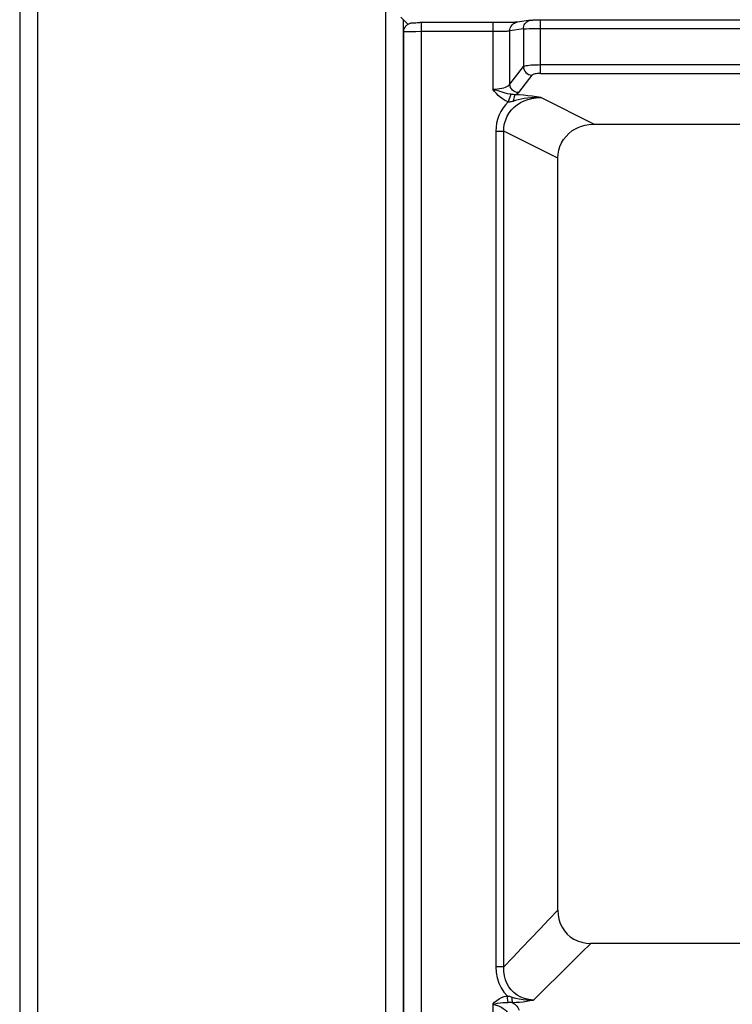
# Model space of a CAD drawing. Header units: millimetres. Extents: x 233 to 839, y 128 to 814.
# Tile 10 of 28: x 477 to 518, y 416 to 472. Entities that reach past the tile are written whole.
import ezdxf

# ---------------------------------------------------------------- set-up
doc = ezdxf.new("R2010")
doc.units = ezdxf.units.MM
doc.header["$LTSCALE"] = 65.395
doc.layers.get('0').update_dxf_attribs({"linetype": 'CONTINUOUS'})

msp = doc.modelspace()

# ---------------------------------------------------------------- linework, layer by layer
for p, q in [((498.113, 402.38), (498.113, 571.314)), ((477.116, 402.149), (477.116, 564.264)), ((478.116, 563.764), (478.116, 402.38)), ((499.38, 472.15), (498.979, 472.551)), ((499.112, 472.418), (499.112, 402.348)), ((499.828, 472.236), (499.935, 472.238)), ((499.935, 472.238), (500.068, 472.239)), ((504.261, 472.239), (500.068, 472.239)), ((500.144, 472.239), (500.144, 402.378)), ((504.244, 472.239), (504.244, 468.42)), ((504.531, 472.24), (504.261, 472.239)), ((504.785, 472.242), (504.531, 472.24)), ((505.014, 472.244), (504.785, 472.242)), ((505.167, 472.247), (505.014, 472.244)), ((505.302, 472.25), (505.167, 472.247)), ((505.38, 472.253), (505.302, 472.25)), ((505.45, 472.255), (505.38, 472.253)), ((505.51, 472.258), (505.45, 472.255)), ((505.561, 472.26), (505.51, 472.258)), ((506.426, 472.38), (505.648, 472.266)), ((506.631, 472.392), (506.709, 472.394)), ((506.709, 472.394), (506.807, 472.395)), ((506.807, 472.395), (506.925, 472.396)), ((506.925, 472.396), (582.276, 472.396)), ((506.991, 469.318), (506.991, 472.396)), ((499.144, 402.352), (499.144, 471.726)), ((499.335, 471.733), (499.556, 471.736)), ((499.556, 471.736), (499.835, 471.738)), ((499.835, 471.738), (500.144, 471.739)), ((500.144, 471.739), (504.244, 471.739)), ((506.006, 471.885), (505.228, 471.771)), ((505.228, 468.706), (505.228, 471.771)), ((506.006, 471.885), (506.006, 469.711)), ((506.163, 471.89), (506.349, 471.893)), ((506.349, 471.893), (506.584, 471.895)), ((506.584, 471.895), (506.852, 471.896)), ((506.852, 471.896), (582.211, 471.896)), ((505.228, 468.706), (506.006, 469.711)), ((582.211, 469.806), (506.991, 469.806)), ((506.499, 469.223), (505.721, 468.218)), ((506.991, 469.318), (582.211, 469.318)), ((505.285, 468.124), (505.142, 467.693)), ((507.025, 467.933), (510.079, 466.406)), ((509.982, 466.406), (579.123, 466.406)), ((504.43, 466.002), (504.43, 418.038)), ((504.43, 466.002), (504.884, 466.002)), ((504.884, 418.037), (504.884, 466.002)), ((507.983, 464.453), (504.884, 466.002)), ((507.983, 421.291), (507.983, 464.453)), ((477.095, 443.614), (477.084, 395.595)), ((509.333, 418.848), (508.245, 417.77)), ((509.872, 419.383), (509.333, 418.848)), ((579.33, 419.383), (509.871, 419.383)), ((504.884, 418.038), (504.43, 418.038)), ((505.142, 415.993), (505.067, 416.369)), ((504.244, 415.885), (504.244, 402.378))]:
    msp.add_line(p, q)
for points in [[(499.144, 471.726), (499.149, 471.8), (499.168, 471.878), (499.194, 471.944), (499.225, 471.998), (499.254, 472.039), (499.284, 472.072), (499.314, 472.101), (499.347, 472.128), (499.388, 472.155), (499.431, 472.178), (499.468, 472.194), (499.501, 472.206), (499.535, 472.215), (499.566, 472.221), (499.592, 472.224), (499.615, 472.227), (499.637, 472.229), (499.66, 472.23), (499.685, 472.232), (499.713, 472.233), (499.746, 472.234), (499.784, 472.235), (499.828, 472.236)], [(505.228, 471.771), (505.234, 471.85), (505.252, 471.926), (505.28, 471.996), (505.318, 472.061), (505.367, 472.12), (505.424, 472.172), (505.49, 472.214), (505.563, 472.245), (505.648, 472.266)], [(505.649, 472.266), (505.648, 472.266), (505.642, 472.265), (505.631, 472.264), (505.618, 472.263), (505.601, 472.262), (505.582, 472.261), (505.561, 472.26)], [(506.006, 471.885), (506.012, 471.961), (506.029, 472.036), (506.057, 472.109), (506.097, 472.176), (506.145, 472.234), (506.201, 472.285), (506.267, 472.328), (506.341, 472.359), (506.426, 472.38)], [(506.426, 472.38), (506.446, 472.383), (506.465, 472.385), (506.483, 472.386), (506.502, 472.387), (506.522, 472.388), (506.545, 472.389), (506.57, 472.39), (506.599, 472.391), (506.631, 472.392)], [(499.144, 471.726), (499.156, 471.728), (499.193, 471.73), (499.253, 471.731), (499.335, 471.733)], [(504.244, 471.739), (504.383, 471.739), (504.52, 471.74), (504.652, 471.742), (504.776, 471.745), (504.887, 471.748), (504.986, 471.752), (505.071, 471.756), (505.141, 471.76), (505.194, 471.765), (505.228, 471.771)], [(506.006, 471.885), (506.04, 471.887), (506.093, 471.888), (506.163, 471.89)], [(506.991, 469.806), (506.858, 469.805), (506.722, 469.801), (506.585, 469.796), (506.455, 469.788), (506.338, 469.778), (506.238, 469.766), (506.161, 469.755), (506.096, 469.742), (506.043, 469.727), (506.006, 469.711)], [(506.006, 469.711), (506.019, 469.619), (506.048, 469.531), (506.093, 469.45), (506.152, 469.378), (506.225, 469.316), (506.31, 469.268), (506.402, 469.236), (506.499, 469.223)], [(506.991, 469.318), (506.907, 469.317), (506.827, 469.311), (506.748, 469.303), (506.676, 469.291), (506.612, 469.277), (506.56, 469.261), (506.523, 469.243), (506.499, 469.223)], [(504.244, 468.42), (504.379, 468.425), (504.512, 468.435), (504.642, 468.452), (504.765, 468.475), (504.878, 468.502), (504.979, 468.535), (505.066, 468.571), (505.138, 468.612), (505.193, 468.657), (505.228, 468.706)], [(505.721, 468.218), (505.628, 468.231), (505.539, 468.26), (505.457, 468.304), (505.384, 468.363), (505.322, 468.435), (505.274, 468.519), (505.242, 468.61), (505.228, 468.706)], [(505.285, 468.124), (505.094, 468.16), (504.908, 468.209), (504.727, 468.262), (504.553, 468.315), (504.389, 468.369), (504.244, 468.42)], [(505.142, 467.693), (505.042, 467.729), (504.932, 467.784), (504.809, 467.862), (504.683, 467.954), (504.567, 468.052), (504.456, 468.162), (504.348, 468.285), (504.244, 468.42)], [(505.528, 468.1), (505.489, 468.101), (505.449, 468.103), (505.409, 468.107), (505.368, 468.112), (505.327, 468.117), (505.285, 468.124)], [(505.528, 468.1), (505.508, 468.072), (505.489, 468.029), (505.471, 467.971), (505.455, 467.902), (505.442, 467.822), (505.431, 467.737)], [(505.721, 468.218), (505.702, 468.198), (505.678, 468.177), (505.648, 468.157), (505.613, 468.138), (505.573, 468.119), (505.528, 468.1)], [(507.025, 467.933), (506.764, 467.973), (506.507, 468.009), (506.254, 468.04), (506.007, 468.065), (505.765, 468.085), (505.528, 468.1)], [(505.142, 467.693), (504.983, 467.525), (504.841, 467.338), (504.714, 467.128), (504.607, 466.907), (504.527, 466.686), (504.471, 466.461), (504.439, 466.234), (504.43, 466.002)], [(504.884, 466.002), (504.894, 466.231), (504.93, 466.452), (504.992, 466.665), (505.079, 466.866), (505.188, 467.053), (505.319, 467.226), (505.474, 467.386), (505.648, 467.528), (505.838, 467.65), (506.044, 467.751), (506.258, 467.829), (506.489, 467.887), (506.747, 467.924), (507.025, 467.933)], [(505.142, 467.693), (505.188, 467.695), (505.235, 467.698), (505.282, 467.704), (505.33, 467.713), (505.38, 467.723), (505.431, 467.737)], [(507.025, 467.933), (506.923, 467.938), (506.793, 467.941), (506.63, 467.939), (506.448, 467.929), (506.252, 467.91), (506.056, 467.881), (505.878, 467.848), (505.713, 467.812), (505.564, 467.774), (505.431, 467.737)], [(508.799, 466.018), (508.969, 466.125), (509.151, 466.216), (509.345, 466.29), (509.55, 466.347), (509.762, 466.386), (509.982, 466.405)], [(507.983, 464.453), (507.996, 464.685), (508.037, 464.91), (508.104, 465.128), (508.197, 465.336), (508.314, 465.531), (508.455, 465.711), (508.616, 465.873), (508.799, 466.018)], [(504.884, 418.037), (505.401, 418.577), (505.918, 419.118), (506.434, 419.66), (506.951, 420.203), (507.467, 420.747), (507.983, 421.291)], [(507.983, 421.291), (507.999, 421.023), (508.046, 420.769), (508.123, 420.529), (508.228, 420.306), (508.361, 420.102), (508.519, 419.92), (508.7, 419.762), (508.901, 419.629), (509.122, 419.523), (509.358, 419.446), (509.608, 419.4), (509.871, 419.383)], [(504.43, 418.038), (504.451, 417.707), (504.508, 417.396), (504.601, 417.104), (504.727, 416.834), (504.882, 416.59), (505.067, 416.369)], [(506.585, 416.127), (506.316, 416.158), (506.07, 416.219), (505.853, 416.304), (505.657, 416.413), (505.474, 416.55), (505.312, 416.712), (505.174, 416.895), (505.064, 417.095), (504.984, 417.298), (504.926, 417.517), (504.891, 417.766), (504.884, 418.038)], [(508.245, 417.77), (507.142, 416.679), (506.585, 416.128)], [(504.244, 415.885), (504.354, 416.001), (504.475, 416.103), (504.608, 416.193), (504.752, 416.268), (504.905, 416.327), (505.067, 416.369)], [(505.067, 416.369), (505.115, 416.362), (505.163, 416.354), (505.21, 416.344), (505.257, 416.332), (505.305, 416.319), (505.353, 416.304)], [(505.353, 416.304), (505.56, 416.242), (505.771, 416.192), (505.989, 416.155), (506.202, 416.133), (506.399, 416.125), (506.585, 416.127)], [(505.404, 415.974), (505.392, 416.011), (505.382, 416.057), (505.372, 416.111), (505.364, 416.172), (505.357, 416.237), (505.353, 416.304)], [(506.585, 416.128), (506.383, 416.083), (506.184, 416.046), (505.986, 416.016), (505.789, 415.994), (505.596, 415.98), (505.404, 415.975)], [(504.244, 415.885), (504.379, 415.919), (504.522, 415.949), (504.671, 415.973), (504.825, 415.99), (504.983, 415.997), (505.142, 415.993)], [(504.244, 415.885), (504.311, 415.875), (504.378, 415.86), (504.446, 415.843), (504.514, 415.821), (504.582, 415.796), (504.648, 415.767), (504.715, 415.733), (504.779, 415.696), (504.842, 415.654), (504.903, 415.609), (504.961, 415.559), (505.015, 415.505), (505.065, 415.447), (505.11, 415.385), (505.149, 415.321), (505.182, 415.254), (505.209, 415.185), (505.228, 415.114)], [(505.404, 415.974), (505.369, 415.978), (505.325, 415.983), (505.271, 415.988), (505.217, 415.99), (505.175, 415.992), (505.142, 415.993)], [(505.404, 415.975), (505.492, 415.911), (505.569, 415.844), (505.635, 415.775), (505.69, 415.704), (505.733, 415.631), (505.765, 415.557)]]:
    msp.add_lwpolyline(points)

doc.saveas('drawing.dxf')
